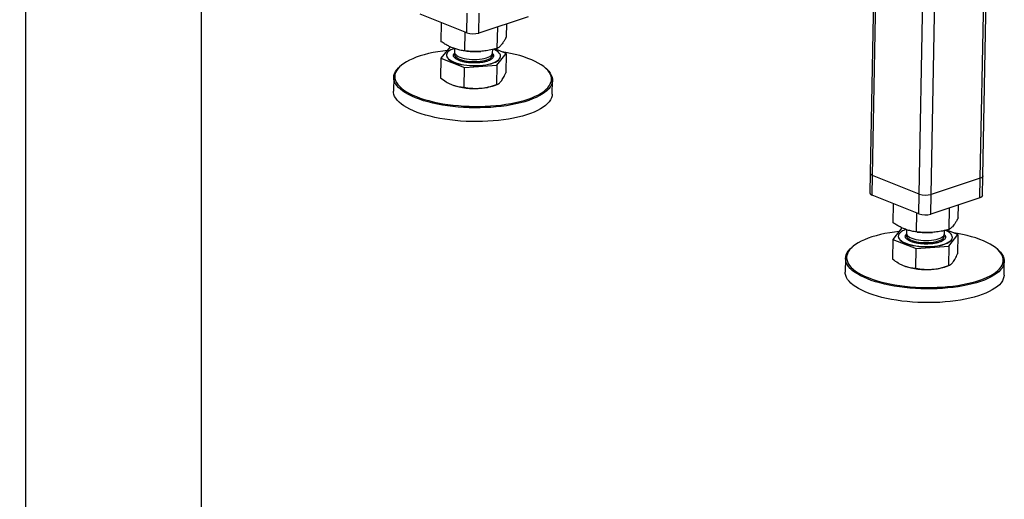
# Model space of a CAD drawing. Header units: millimetres. Extents: x 0 to 841, y 0 to 594.
# Tile 31 of 107: x 317 to 376, y 68 to 96. Entities that reach past the tile are written whole.
import ezdxf

# ---------------------------------------------------------------- set-up
doc = ezdxf.new("R2010")
doc.units = ezdxf.units.MM
doc.layers.add('COTES', color=1, linetype='Continuous')
doc.layers.add('TRAIT-FORT', color=4, linetype='Continuous', lineweight=25)
doc.styles.add('SLDTEXTSTYLE0', font='TXT', dxfattribs={"width": 0.75})
doc.dimstyles.new('SLDDIMSTYLE0', dxfattribs={"dimtxt": 2.5, "dimasz": 2, "dimexe": 0, "dimexo": 0.0625, "dimtad": 1, "dimlfac": 16, "dimrnd": 1e-09, "dimzin": 12, "dimdsep": 46, "dimtxsty": 'SLDTEXTSTYLE0', "dimsah": 1, "dimcen": 0.09, "dimadec": 0, "dimazin": 3, "dimtfac": 1, "dimtofl": 0, "dimtmove": 0, "dimatfit": 3, "dimfxl": 1, "dimfrac": 2, "dimtolj": 1, "dimtzin": 12, "dimarcsym": 0})

# ---------------------------------------------------------------- blocks, each defined once
blk = doc.blocks.new('_D_3')
at = {"layer": 'COTES', "color": 1, "transparency": 16777216}
for p, q in [((256.172, 199.67), (329.139, 199.67)), ((328.139, 199.67), (328.139, 28.545)), ((143.673, 28.545), (329.139, 28.545))]:
    blk.add_line(p, q, dxfattribs=at)
for points in [[(328.139, 199.67), (327.639, 197.67), (328.639, 197.67)], [(328.139, 28.545), (328.639, 30.545), (327.639, 30.545)]]:
    blk.add_solid(points, dxfattribs=at)
at = {"layer": 'COTES', "color": 1, "transparency": 16777216, "insert": (324.916, 110.413), "char_height": 2.5, "attachment_point": 1, "rotation": 90, "style": 'SLDTEXTSTYLE0'}
blk.add_mtext('2738', dxfattribs=at)
blk = doc.blocks.new('_D_4')
at = {"layer": 'COTES', "color": 1, "transparency": 16777216}
for p, q in [((299.297, 199.67), (318.789, 199.67)), ((317.789, 41.358), (317.789, 199.67)), ((299.297, 41.358), (318.789, 41.358))]:
    blk.add_line(p, q, dxfattribs=at)
for points in [[(317.789, 199.67), (317.289, 197.67), (318.289, 197.67)], [(317.789, 41.358), (318.289, 43.358), (317.289, 43.358)]]:
    blk.add_solid(points, dxfattribs=at)
at = {"layer": 'COTES', "color": 1, "transparency": 16777216, "insert": (314.566, 116.819), "char_height": 2.5, "attachment_point": 1, "rotation": 90, "style": 'SLDTEXTSTYLE0'}
blk.add_mtext('2533', dxfattribs=at)

msp = doc.modelspace()

# ---------------------------------------------------------------- linework, layer by layer
at = {"layer": 'TRAIT-FORT', "color": 4, "linetype": 'Continuous', "lineweight": 25}
for p, q in [((368.40211, 127.10991), (367.64369, 87.00283)), ((367.78101, 86.87384), (368.54259, 127.14799)), ((374.14183, 86.70913), (374.90438, 127.03433)), ((374.29757, 86.83751), (375.05865, 127.08519)), ((370.5344, 85.77114), (371.29057, 125.75931)), ((371.24115, 85.75284), (371.99797, 125.7747)), ((343.83897, 95.28977), (341.08559, 96.39247)), ((343.83897, 95.28977), (343.86098, 96.45357)), ((344.54573, 95.27147), (344.56774, 96.43527)), ((347.4464, 96.22776), (344.54573, 95.27147)), ((342.3225, 94.75875), (342.34386, 95.88854)), ((343.70594, 94.21741), (343.72706, 95.33459)), ((345.62963, 94.36336), (345.65371, 95.63674)), ((346.16988, 95.05063), (346.18427, 95.81166)), ((342.84423, 94.46631), (342.30397, 93.77903)), ((343.11058, 94.35437), (343.10657, 94.14206)), ((343.74578, 94.21281), (343.84171, 94.20202)), ((344.62381, 94.18723), (344.65908, 94.18985)), ((345.35617, 94.09952), (345.35995, 94.29944)), ((346.15136, 94.07092), (345.48912, 94.33005)), ((342.30397, 93.77903), (342.28214, 92.62431)), ((342.30397, 93.77903), (343.68741, 93.2377)), ((342.63098, 93.96681), (342.63076, 93.95517)), ((343.08542, 94.0732), (343.12103, 94.10637)), ((345.6111, 93.38364), (346.15136, 94.07092)), ((345.82457, 93.89478), (345.82479, 93.90642)), ((346.15136, 94.07092), (346.12952, 92.9162)), ((339.96034, 93.36746), (339.9019, 93.31928)), ((343.66557, 92.08298), (343.68741, 93.2377)), ((343.68741, 93.2377), (345.6111, 93.38364)), ((345.6111, 93.38364), (345.58927, 92.22892)), ((348.52743, 93.15617), (348.47086, 93.20653)), ((339.51536, 92.65777), (339.49996, 91.8431)), ((348.87328, 91.66585), (348.88869, 92.48052)), ((345.45838, 92.17884), (345.61762, 92.23832)), ((367.64369, 87.00283), (367.62168, 85.83902)), ((367.759, 85.71003), (367.78101, 86.87384)), ((370.5344, 85.77114), (367.78101, 86.87384)), ((374.14183, 86.70913), (371.24115, 85.75284)), ((374.11982, 85.54532), (374.14183, 86.70913)), ((374.27556, 85.67371), (374.29757, 86.83751)), ((370.51239, 84.60733), (367.759, 85.71003)), ((370.51239, 84.60733), (370.5344, 85.77114)), ((371.21915, 84.58903), (371.24115, 85.75284)), ((374.11982, 85.54532), (371.21915, 84.58903)), ((368.99592, 84.07631), (369.01728, 85.20611)), ((372.30305, 83.68092), (372.32713, 84.95431)), ((372.8433, 84.3682), (372.85769, 85.12922)), ((370.37935, 83.53498), (370.40048, 84.65215)), ((369.51764, 83.78388), (368.97739, 83.0966)), ((369.3044, 83.28438), (369.30418, 83.27274)), ((369.75884, 83.39077), (369.79445, 83.42394)), ((369.784, 83.67194), (369.77999, 83.45962)), ((370.4192, 83.53037), (370.51513, 83.51959)), ((371.29723, 83.5048), (371.3325, 83.50742)), ((372.02958, 83.41708), (372.03336, 83.617)), ((372.82477, 83.38848), (372.16253, 83.64762)), ((372.28452, 82.70121), (372.82477, 83.38848)), ((372.49798, 83.21234), (372.4982, 83.22398)), ((372.82477, 83.38848), (372.80294, 82.23377)), ((366.63376, 82.68503), (366.57532, 82.63684)), ((368.97739, 83.0966), (368.95555, 81.94188)), ((368.97739, 83.0966), (370.36083, 82.55526)), ((370.33899, 81.40054), (370.36083, 82.55526)), ((370.36083, 82.55526), (372.28452, 82.70121)), ((372.28452, 82.70121), (372.26268, 81.54649)), ((366.18878, 81.97533), (366.17338, 81.16066)), ((375.20085, 82.47373), (375.14428, 82.52409)), ((372.1318, 81.4964), (372.29104, 81.55588)), ((375.5467, 80.98341), (375.5621, 81.79808))]:
    msp.add_line(p, q, dxfattribs=at)
at = {"layer": 'TRAIT-FORT', "color": 4, "linetype": 'Continuous', "lineweight": 25, "flags": 128}
for points in [[(342.66863, 94.24293), (342.41192, 94.21105), (342.12206, 94.16704), (341.84211, 94.1157), (341.57342, 94.05726), (341.31726, 93.99201), (341.07485, 93.92026), (340.84735, 93.84235), (340.63584, 93.75864), (340.44133, 93.66954), (340.26475, 93.57548), (340.10694, 93.4769), (339.96864, 93.37427), (339.85053, 93.26808), (339.75316, 93.15884), (339.67699, 93.04706), (339.62239, 92.93329), (339.58963, 92.81805), (339.57884, 92.70191), (339.5901, 92.58541), (339.62334, 92.46911), (339.6784, 92.35357), (339.75502, 92.23933), (339.85284, 92.12694), (339.9714, 92.01693), (340.11012, 91.90983), (340.26834, 91.80616), (340.44532, 91.70639), (340.6402, 91.61101), (340.85206, 91.52048), (341.07989, 91.43522), (341.32261, 91.35565), (341.57905, 91.28213), (341.848, 91.21502), (342.12817, 91.15465), (342.41822, 91.10129), (342.71679, 91.0552), (343.02243, 91.01661), (343.33371, 90.98569), (343.64913, 90.96259), (343.96718, 90.94743), (344.28636, 90.94027), (344.60515, 90.94116), (344.92202, 90.95008), (345.23546, 90.96699), (345.54398, 90.99181), (345.84612, 91.02443), (346.14042, 91.06468), (346.42549, 91.11239), (346.69997, 91.16731), (346.96256, 91.22919), (347.21199, 91.29773), (347.44708, 91.37261), (347.66672, 91.45347), (347.86985, 91.53992), (348.0555, 91.63156), (348.2228, 91.72794), (348.37094, 91.8286), (348.49922, 91.93307), (348.60703, 92.04085), (348.69385, 92.15143), (348.75927, 92.26427), (348.80298, 92.37885), (348.82477, 92.4946), (348.82453, 92.61099), (348.80228, 92.72746), (348.7581, 92.84345), (348.69222, 92.95841), (348.60494, 93.07179), (348.49669, 93.18306), (348.36798, 93.29168), (348.21942, 93.39713), (348.05172, 93.49891), (347.86568, 93.59654), (347.66218, 93.68955), (347.44221, 93.7775), (347.20679, 93.85996), (346.95706, 93.93656), (346.69421, 94.00691), (346.41949, 94.07069), (346.13421, 94.12759), (345.90613, 94.16688)], [(343.08739, 94.36286), (342.99693, 94.32771), (342.88525, 94.27386), (342.79241, 94.21527), (342.71973, 94.15277), (342.66821, 94.08724), (342.63859, 94.01959), (342.63128, 93.95078), (342.64639, 93.88177), (342.68369, 93.81353), (342.74267, 93.74702), (342.8225, 93.68317), (342.92206, 93.62287), (343.03995, 93.56698), (343.17452, 93.51628), (343.32387, 93.47148), (343.48592, 93.43321), (343.65837, 93.40201), (343.83883, 93.37831), (344.02474, 93.36245), (344.21351, 93.35465), (344.40248, 93.35501), (344.589, 93.36355), (344.77044, 93.38012), (344.94428, 93.40451), (345.10805, 93.43637), (345.25947, 93.47525), (345.39641, 93.52061), (345.51694, 93.57181), (345.61938, 93.62812), (345.70229, 93.68877), (345.7645, 93.7529), (345.7645, 93.7529)], [(345.7645, 93.7529), (345.80514, 93.81961), (345.82363, 93.88796), (345.81973, 93.95699), (345.79348, 94.02574), (345.74525, 94.09323), (345.67572, 94.15853), (345.58587, 94.22071), (345.47695, 94.2789), (345.40493, 94.3108)], [(342.63076, 93.95517), (342.63106, 93.93914), (342.64617, 93.87013), (342.68347, 93.80189), (342.74245, 93.73538), (342.82228, 93.67153), (342.92184, 93.61123), (343.03973, 93.55534), (343.1743, 93.50464), (343.32365, 93.45984), (343.4857, 93.42157), (343.65815, 93.39037), (343.83861, 93.36667), (344.02452, 93.35081), (344.21329, 93.34301), (344.40226, 93.34338), (344.58878, 93.35191), (344.77022, 93.36849), (344.94406, 93.39287), (345.10783, 93.42473), (345.25925, 93.46361), (345.39619, 93.50897), (345.51672, 93.56017), (345.61916, 93.61649), (345.70207, 93.67714), (345.76428, 93.74126)], [(343.11873, 94.07881), (343.10471, 94.02611), (343.11074, 93.96884), (343.13853, 93.91208), (343.18755, 93.85692), (343.25684, 93.80445), (343.34505, 93.75568), (343.45046, 93.71157), (343.57103, 93.67297), (343.7044, 93.64064), (343.84799, 93.61519), (343.99899, 93.59714), (344.15446, 93.58683), (344.31139, 93.58446), (344.46671, 93.59007), (344.61741, 93.60356), (344.76054, 93.62467), (344.89333, 93.65298), (345.01319, 93.68795), (345.11779, 93.72889), (345.20508, 93.775), (345.27338, 93.82539), (345.32135, 93.87908), (345.34805, 93.93502), (345.35298, 93.99213), (345.34162, 94.03678)], [(343.10657, 94.14206), (343.10956, 94.10914), (343.13195, 94.05214), (343.17573, 93.99648), (343.24007, 93.94324), (343.32369, 93.89346), (343.42498, 93.8481), (343.54197, 93.80804), (343.67238, 93.77408), (343.81367, 93.74686), (343.96308, 93.72692), (344.11772, 93.71465), (344.27457, 93.71028), (344.43058, 93.7139), (344.58271, 93.72545), (344.72801, 93.74468), (344.86363, 93.77124), (344.98695, 93.8046), (345.09557, 93.84411), (345.18736, 93.88901), (345.26055, 93.93843), (345.3137, 93.99139)], [(345.3137, 93.99139), (345.34579, 94.04687), (345.35617, 94.09952)], [(348.52743, 93.15617), (348.55361, 93.13238), (348.66332, 93.01961), (348.75178, 92.9047), (348.81855, 92.78818), (348.86333, 92.67062), (348.88589, 92.55258), (348.88612, 92.43462), (348.86404, 92.3173), (348.81974, 92.20118), (348.75344, 92.08681), (348.66544, 91.97474), (348.55618, 91.8655), (348.42617, 91.75962), (348.27602, 91.65759), (348.10646, 91.55991), (347.9183, 91.46704), (347.71242, 91.37942), (347.48982, 91.29747), (347.25155, 91.22158), (346.99875, 91.15211), (346.73261, 91.08939), (346.45442, 91.03373), (346.1655, 90.98538), (345.86722, 90.94458), (345.561, 90.91152), (345.24831, 90.88636), (344.93063, 90.86922), (344.60948, 90.86018), (344.28639, 90.85929), (343.96289, 90.86654), (343.64054, 90.88191), (343.32086, 90.90531), (343.00538, 90.93665), (342.6956, 90.97577), (342.393, 91.02247), (342.09903, 91.07655), (341.81507, 91.13775), (341.54249, 91.20576), (341.28258, 91.28027), (341.03659, 91.36092), (340.80568, 91.44733), (340.59095, 91.53909), (340.39343, 91.63576), (340.21407, 91.73687), (340.05371, 91.84195), (339.91311, 91.95049), (339.79296, 92.06199), (339.69381, 92.17589), (339.61615, 92.29168), (339.56035, 92.40878), (339.52666, 92.52665), (339.51525, 92.64473), (339.52618, 92.76244), (339.55939, 92.87923), (339.61473, 92.99454), (339.69192, 93.10783), (339.79061, 93.21855), (339.9019, 93.31928)], [(345.69961, 90.1124), (345.38997, 90.08328), (345.07459, 90.06212), (344.75499, 90.04902), (344.43268, 90.04405), (344.10919, 90.04723), (343.78607, 90.05855), (343.46486, 90.07795), (343.14709, 90.10533), (342.83428, 90.14058), (342.52791, 90.18352), (342.22944, 90.23394), (341.9403, 90.29161), (341.66187, 90.35625), (341.39547, 90.42756), (341.14236, 90.50519), (340.90377, 90.58877), (340.68082, 90.67791), (340.47458, 90.77217), (340.28602, 90.87112), (340.11606, 90.97428), (339.96549, 91.08115), (339.83504, 91.19124), (339.72532, 91.30401), (339.63687, 91.41892), (339.57009, 91.53544), (339.52532, 91.65299), (339.50276, 91.77103), (339.49996, 91.8431)], [(348.87328, 91.66585), (348.86246, 91.56118), (348.82925, 91.44439), (348.77392, 91.32907), (348.69672, 91.21579), (348.59803, 91.10507), (348.47832, 90.99744), (348.33816, 90.89343), (348.17822, 90.79351), (347.99925, 90.69818), (347.80211, 90.60788), (347.58774, 90.52304), (347.35717, 90.44407), (347.11148, 90.37135), (346.85186, 90.30522), (346.57954, 90.24599), (346.29581, 90.19396), (346.00204, 90.14936), (345.69961, 90.1124)], [(374.29757, 86.83751), (374.29741, 86.83403), (374.28527, 86.79877), (374.25438, 86.76537), (374.20595, 86.7351), (374.14183, 86.70913)], [(374.29757, 86.83751), (374.29741, 86.83403), (374.28527, 86.79877), (374.25438, 86.76537), (374.20595, 86.7351), (374.14183, 86.70913)], [(374.27556, 85.67371), (374.2754, 85.67022), (374.26326, 85.63496), (374.23238, 85.60156), (374.18394, 85.57129), (374.11982, 85.54532)], [(369.34205, 83.56049), (369.08533, 83.52861), (368.79547, 83.48461), (368.51553, 83.43326), (368.24684, 83.37483), (367.99068, 83.30958), (367.74827, 83.23782), (367.52077, 83.15991), (367.30926, 83.0762), (367.11475, 82.98711), (366.93817, 82.89305), (366.78036, 82.79446), (366.64206, 82.69183), (366.52395, 82.58564), (366.42658, 82.4764), (366.35041, 82.36463), (366.29581, 82.25085), (366.26304, 82.13562), (366.25226, 82.01947), (366.26352, 81.90298), (366.29675, 81.78668), (366.35182, 81.67113), (366.42844, 81.55689), (366.52626, 81.4445), (366.64482, 81.3345), (366.78353, 81.2274), (366.94176, 81.12372), (367.11873, 81.02395), (367.31362, 80.92858), (367.52548, 80.83805), (367.75331, 80.75279), (367.99602, 80.67321), (368.25247, 80.59969), (368.52141, 80.53259), (368.80158, 80.47221), (369.09164, 80.41885), (369.39021, 80.37276), (369.69585, 80.33417), (370.00713, 80.30325), (370.32254, 80.28016), (370.6406, 80.26499), (370.95978, 80.25784), (371.27857, 80.25872), (371.59543, 80.26764), (371.90888, 80.28455), (372.2174, 80.30937), (372.51953, 80.34199), (372.81384, 80.38225), (373.09891, 80.42995), (373.37339, 80.48487), (373.63597, 80.54675), (373.88541, 80.6153), (374.1205, 80.69018), (374.34014, 80.77103), (374.54327, 80.85749), (374.72892, 80.94912), (374.89622, 81.0455), (375.04436, 81.14617), (375.17264, 81.25064), (375.28045, 81.35842), (375.36727, 81.46899), (375.43269, 81.58184), (375.4764, 81.69641), (375.49819, 81.81217), (375.49795, 81.92856), (375.47569, 82.04502), (375.43152, 82.16101), (375.36563, 82.27598), (375.27836, 82.38936), (375.17011, 82.50062), (375.04139, 82.60924), (374.89283, 82.71469), (374.72513, 82.81647), (374.53909, 82.9141), (374.3356, 83.00711), (374.11562, 83.09506), (373.88021, 83.17753), (373.63048, 83.25412), (373.36763, 83.32447), (373.09291, 83.38825), (372.80763, 83.44515), (372.57954, 83.48444)], [(369.30418, 83.27274), (369.30448, 83.25671), (369.31959, 83.1877), (369.35689, 83.11946), (369.41587, 83.05294), (369.4957, 82.98909), (369.59526, 82.9288), (369.71315, 82.87291), (369.84772, 82.82221), (369.99707, 82.77741), (370.15911, 82.73914), (370.33157, 82.70793), (370.51202, 82.68424), (370.69794, 82.66837), (370.88671, 82.66057), (371.07567, 82.66094), (371.26219, 82.66947), (371.44364, 82.68605), (371.61747, 82.71044), (371.78125, 82.7423), (371.93267, 82.78118), (372.06961, 82.82654), (372.19014, 82.87773), (372.29258, 82.93405), (372.37549, 82.9947), (372.4377, 83.05883)], [(369.76081, 83.68042), (369.67035, 83.64527), (369.55866, 83.59142), (369.46583, 83.53283), (369.39314, 83.47034), (369.34163, 83.4048), (369.31201, 83.33716), (369.3047, 83.26834), (369.31981, 83.19933), (369.35711, 83.13109), (369.41609, 83.06458), (369.49592, 83.00073), (369.59548, 82.94044), (369.71337, 82.88455), (369.84794, 82.83385), (369.99729, 82.78905), (370.15933, 82.75078), (370.33179, 82.71957), (370.51224, 82.69587), (370.69816, 82.68001), (370.88693, 82.67221), (371.07589, 82.67258), (371.26241, 82.68111), (371.44386, 82.69769), (371.61769, 82.72208), (371.78147, 82.75394), (371.93289, 82.79282), (372.06983, 82.83817), (372.19036, 82.88937), (372.2928, 82.94569), (372.37571, 83.00634), (372.43792, 83.07047), (372.43792, 83.07047)], [(369.79216, 83.39639), (369.77813, 83.34368), (369.78416, 83.28641), (369.81195, 83.22964), (369.86097, 83.17449), (369.93026, 83.12201), (370.01846, 83.07325), (370.12388, 83.02914), (370.24445, 82.99054), (370.37782, 82.9582), (370.5214, 82.93276), (370.6724, 82.91471), (370.82788, 82.90439), (370.98481, 82.90202), (371.14013, 82.90764), (371.29082, 82.92113), (371.43396, 82.94224), (371.56675, 82.97055), (371.68661, 83.00551), (371.7912, 83.04645), (371.8785, 83.09256), (371.9468, 83.14295), (371.99476, 83.19664), (372.02147, 83.25259), (372.0264, 83.30969), (372.01503, 83.35436)], [(369.77999, 83.45962), (369.78298, 83.4267), (369.80537, 83.36971), (369.84915, 83.31405), (369.91348, 83.26081), (369.99711, 83.21102), (370.0984, 83.16566), (370.21539, 83.12561), (370.3458, 83.09164), (370.48708, 83.06443), (370.6365, 83.04449), (370.79114, 83.03221), (370.94799, 83.02785), (371.104, 83.03147), (371.25613, 83.04301), (371.40142, 83.06225), (371.53705, 83.0888), (371.66037, 83.12216), (371.76898, 83.16168), (371.86078, 83.20658), (371.93396, 83.25599), (371.98712, 83.30895)], [(371.98712, 83.30895), (372.01921, 83.36443), (372.02958, 83.41708)], [(372.43792, 83.07047), (372.47855, 83.13717), (372.49705, 83.20552), (372.49315, 83.27455), (372.4669, 83.3433), (372.41867, 83.4108), (372.34914, 83.47609), (372.25929, 83.53827), (372.15037, 83.59647), (372.07835, 83.62836)], [(375.20085, 82.47373), (375.22703, 82.44994), (375.33674, 82.33717), (375.4252, 82.22226), (375.49197, 82.10575), (375.53674, 81.98819), (375.5593, 81.87015), (375.55954, 81.75218), (375.53746, 81.63486), (375.49316, 81.51874), (375.42686, 81.40437), (375.33886, 81.2923), (375.2296, 81.18307), (375.09958, 81.07718), (374.94944, 80.97516), (374.77988, 80.87747), (374.59172, 80.7846), (374.38584, 80.69698), (374.16324, 80.61503), (373.92497, 80.53914), (373.67216, 80.46967), (373.40603, 80.40695), (373.12784, 80.35129), (372.83892, 80.30294), (372.54064, 80.26214), (372.23442, 80.22908), (371.92173, 80.20392), (371.60405, 80.18678), (371.2829, 80.17774), (370.95981, 80.17685), (370.63631, 80.1841), (370.31396, 80.19947), (369.99428, 80.22288), (369.6788, 80.25421), (369.36902, 80.29333), (369.06642, 80.34004), (368.77244, 80.39412), (368.48849, 80.45531), (368.21591, 80.52332), (367.956, 80.59783), (367.71, 80.67849), (367.47909, 80.7649), (367.26437, 80.85665), (367.06685, 80.95332), (366.88749, 81.05443), (366.72712, 81.15951), (366.58653, 81.26806), (366.46637, 81.37955), (366.36723, 81.49346), (366.28957, 81.60924), (366.23376, 81.72635), (366.20008, 81.84422), (366.18867, 81.96229), (366.1996, 82.08), (366.23281, 82.19679), (366.28814, 82.31211), (366.36534, 82.42539), (366.46403, 82.53611), (366.57532, 82.63684)], [(372.37302, 79.42997), (372.06339, 79.40084), (371.74801, 79.37968), (371.42841, 79.36658), (371.10609, 79.36161), (370.78261, 79.36479), (370.45949, 79.37611), (370.13828, 79.39551), (369.82051, 79.4229), (369.5077, 79.45814), (369.20133, 79.50108), (368.90286, 79.55151), (368.61372, 79.60918), (368.33529, 79.67382), (368.06888, 79.74512), (367.81578, 79.82275), (367.57719, 79.90633), (367.35424, 79.99547), (367.14799, 80.08974), (366.95944, 80.18868), (366.78947, 80.29184), (366.63891, 80.39872), (366.50845, 80.5088), (366.39874, 80.62157), (366.31028, 80.73649), (366.24351, 80.853), (366.19874, 80.97056), (366.17618, 81.0886), (366.17338, 81.16066)], [(375.5467, 80.98341), (375.53588, 80.87874), (375.50267, 80.76195), (375.44734, 80.64664), (375.37014, 80.53335), (375.27145, 80.42263), (375.15174, 80.31501), (375.01158, 80.21099), (374.85163, 80.11108), (374.67266, 80.01574), (374.47553, 79.92544), (374.26116, 79.84061), (374.03059, 79.76164), (373.7849, 79.68892), (373.52528, 79.62278), (373.25296, 79.56356), (372.96923, 79.51152), (372.67545, 79.46692), (372.37302, 79.42997)]]:
    msp.add_lwpolyline(points, dxfattribs=at)
at = {"layer": 'TRAIT-FORT', "color": 4, "linetype": 'Continuous', "lineweight": 25}
for centre, radius, start, end in [((344.22117, 96.39371), 1.16823, 250.9033663, 286.1299785), ((344.31245, 98.40842), 4.23265, 263.6146796, 274.2186583), ((345.5753, 93.90408), 0.24944, 319.2543097, 357.8640345), ((344.26256, 95.9981), 4.00149, 251.1717962, 275.1926803), ((344.44725, 95.08391), 3.07601, 273.3075226, 289.1907942), ((367.81371, 87.04625), 0.17548, 194.3247694, 259.2611075), ((367.7917, 85.88244), 0.17548, 194.3247694, 259.2611075), ((370.9166, 86.87508), 1.16823, 250.9033663, 286.1299785), ((370.89459, 85.71127), 1.16823, 250.9033663, 286.1299785), ((370.98586, 87.72598), 4.23265, 263.6146796, 274.2186583), ((372.24871, 83.22164), 0.24944, 319.2543097, 357.8640345), ((370.93598, 85.31566), 4.00149, 251.1717962, 275.1926803), ((371.12066, 84.40148), 3.07601, 273.3075226, 289.1907942)]:
    msp.add_arc(centre, radius, start, end, dxfattribs=at)
for points, knots in [([(343.70594, 94.21741), (343.61316, 94.23075), (343.43745, 94.25601), (343.17965, 94.32463), (342.9513, 94.40914), (342.73994, 94.5087), (342.53524, 94.62135), (342.39571, 94.71146), (342.3225, 94.75875)], [0, 0, 0, 0, 0.20206835, 0.38269984, 0.55531458, 0.69299169, 0.83889419, 1, 1, 1, 1]), ([(346.16988, 95.05063), (346.13339, 94.98196), (346.06427, 94.85191), (345.96323, 94.69211), (345.874, 94.5739), (345.79165, 94.48548), (345.71209, 94.41579), (345.65801, 94.3814), (345.62963, 94.36336)], [0, 0, 0, 0, 0.20206835, 0.38269984, 0.55531458, 0.69299169, 0.83889419, 1, 1, 1, 1]), ([(345.62963, 94.36336), (345.50079, 94.33082), (345.25678, 94.2692), (344.89855, 94.21004), (344.58105, 94.18115), (344.28703, 94.17556), (344.00215, 94.18621), (343.80788, 94.20667), (343.70594, 94.21741)], [0, 0, 0, 0, 0.20206835, 0.38269984, 0.55531458, 0.69299169, 0.83889419, 1, 1, 1, 1]), ([(345.37035, 93.80003), (345.34693, 93.77539), (345.29868, 93.72463), (345.17487, 93.65559), (345.01153, 93.59449), (344.81127, 93.54649), (344.62337, 93.52009), (344.4668, 93.50791), (344.31178, 93.50182), (344.12154, 93.50463), (343.90282, 93.52309), (343.69513, 93.55562), (343.49953, 93.60311), (343.32479, 93.66577), (343.18407, 93.74102), (343.10326, 93.81086), (343.06272, 93.86862), (343.03933, 93.92549), (343.03639, 93.99511), (343.0694, 94.04768), (343.08542, 94.0732)], [0, 0, 0, 0, 0.0582484, 0.11998585, 0.18428997, 0.24995872, 0.31562747, 0.34781639, 0.38001415, 0.4417516, 0.5, 0.5582484, 0.61998585, 0.68428997, 0.74995872, 0.81562747, 0.84781639, 0.88001415, 0.9417516, 1, 1, 1, 1]), ([(345.34129, 94.06434), (345.3482, 94.05871), (345.37171, 94.03952), (345.39203, 94.00448), (345.41699, 93.94781), (345.41922, 93.87809), (345.38632, 93.82554), (345.37035, 93.80003)], [0, 0, 0, 0, 0.067709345, 0.230474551, 0.393284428, 0.705463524, 1, 1, 1, 1]), ([(342.28214, 92.62431), (342.39373, 92.54153), (342.562, 92.4167), (342.79389, 92.28622), (342.91194, 92.23594), (342.97115, 92.21072)], [0, 0, 0, 0, 0.49525132, 0.7468182, 1, 1, 1, 1]), ([(345.58927, 92.22892), (345.6324, 92.2459), (345.69744, 92.27149), (345.78754, 92.34761), (345.83359, 92.40223), (345.85669, 92.42964)], [0, 0, 0, 0, 0.49525132, 0.7468182, 1, 1, 1, 1]), ([(345.85669, 92.42964), (345.90209, 92.49442), (345.9939, 92.62542), (346.08398, 92.81857), (346.12952, 92.9162)], [0, 0, 0, 0, 0.49451073, 1, 1, 1, 1]), ([(342.97115, 92.21072), (343.08719, 92.17257), (343.32185, 92.09542), (343.55017, 92.08716), (343.66557, 92.08298)], [0, 0, 0, 0, 0.49451073, 1, 1, 1, 1]), ([(343.66557, 92.08298), (343.82103, 92.056), (344.05545, 92.01531), (344.37819, 92.0004), (344.54237, 92.00881), (344.62472, 92.01302)], [0, 0, 0, 0, 0.49525132, 0.7468182, 1, 1, 1, 1]), ([(344.62472, 92.01302), (344.78602, 92.03245), (345.11221, 92.07174), (345.42909, 92.17615), (345.58927, 92.22892)], [0, 0, 0, 0, 0.49451073, 1, 1, 1, 1]), ([(372.8433, 84.3682), (372.80681, 84.29953), (372.73769, 84.16947), (372.63665, 84.00967), (372.54742, 83.89146), (372.46507, 83.80305), (372.3855, 83.73336), (372.33142, 83.69897), (372.30305, 83.68092)], [0, 0, 0, 0, 0.20206835, 0.38269984, 0.55531458, 0.69299169, 0.83889419, 1, 1, 1, 1]), ([(370.37935, 83.53498), (370.28658, 83.54832), (370.11087, 83.57358), (369.85307, 83.64219), (369.62472, 83.7267), (369.41336, 83.82627), (369.20865, 83.93892), (369.06913, 84.02903), (368.99592, 84.07631)], [0, 0, 0, 0, 0.20206835, 0.38269984, 0.55531458, 0.69299169, 0.83889419, 1, 1, 1, 1]), ([(372.04377, 83.11759), (372.02034, 83.09295), (371.97209, 83.0422), (371.84829, 82.97315), (371.68494, 82.91206), (371.48469, 82.86406), (371.29679, 82.83766), (371.14022, 82.82547), (370.9852, 82.81938), (370.79496, 82.82219), (370.57624, 82.84065), (370.36855, 82.87318), (370.17295, 82.92067), (369.99821, 82.98333), (369.85749, 83.05858), (369.77668, 83.12843), (369.73614, 83.18618), (369.71275, 83.24305), (369.7098, 83.31268), (369.74281, 83.36525), (369.75884, 83.39077)], [0, 0, 0, 0, 0.0582484, 0.11998585, 0.18428997, 0.24995872, 0.31562747, 0.34781639, 0.38001415, 0.4417516, 0.5, 0.5582484, 0.61998585, 0.68428997, 0.74995872, 0.81562747, 0.84781639, 0.88001415, 0.9417516, 1, 1, 1, 1]), ([(372.30305, 83.68092), (372.17421, 83.64838), (371.9302, 83.58676), (371.57196, 83.5276), (371.25447, 83.49871), (370.96045, 83.49312), (370.67557, 83.50377), (370.4813, 83.52424), (370.37935, 83.53498)], [0, 0, 0, 0, 0.20206835, 0.38269984, 0.55531458, 0.69299169, 0.83889419, 1, 1, 1, 1]), ([(372.01471, 83.38191), (372.02162, 83.37627), (372.04513, 83.35709), (372.06545, 83.32205), (372.09041, 83.26537), (372.09264, 83.19566), (372.05974, 83.1431), (372.04377, 83.11759)], [0, 0, 0, 0, 0.067709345, 0.230474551, 0.393284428, 0.705463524, 1, 1, 1, 1]), ([(372.53011, 81.7472), (372.57551, 81.81198), (372.66731, 81.94299), (372.7574, 82.13613), (372.80294, 82.23377)], [0, 0, 0, 0, 0.49451073, 1, 1, 1, 1]), ([(368.95555, 81.94188), (369.06714, 81.8591), (369.23542, 81.73426), (369.46731, 81.60378), (369.58536, 81.5535), (369.64457, 81.52828)], [0, 0, 0, 0, 0.49525132, 0.7468182, 1, 1, 1, 1]), ([(369.64457, 81.52828), (369.76061, 81.49013), (369.99527, 81.41298), (370.22358, 81.40472), (370.33899, 81.40054)], [0, 0, 0, 0, 0.49451073, 1, 1, 1, 1]), ([(370.33899, 81.40054), (370.49445, 81.37356), (370.72887, 81.33288), (371.05161, 81.31797), (371.21578, 81.32637), (371.29814, 81.33059)], [0, 0, 0, 0, 0.49525132, 0.7468182, 1, 1, 1, 1]), ([(371.29814, 81.33059), (371.45944, 81.35002), (371.78563, 81.38931), (372.10251, 81.49371), (372.26268, 81.54649)], [0, 0, 0, 0, 0.49451073, 1, 1, 1, 1]), ([(372.26268, 81.54649), (372.30582, 81.56346), (372.37085, 81.58905), (372.46096, 81.66517), (372.50701, 81.7198), (372.53011, 81.7472)], [0, 0, 0, 0, 0.49525132, 0.7468182, 1, 1, 1, 1])]:
    msp.add_open_spline(points, degree=3, knots=knots, dxfattribs=at)

# ---------------------------------------------------------------- dimensions: what is measured, and where the dimension line sits
at = {"layer": 'COTES', "color": 1}
for base, p1, p2, picture, middle in [((328.1385, 28.54505), (255.17216, 199.67005), (142.67278, 28.54505), '_D_3', (328.1385, 114.10755)), ((317.7889, 199.67005), (298.29716, 41.35755), (298.29716, 199.67005), '_D_4', (317.7889, 120.5138))]:
    dim = msp.add_linear_dim(base=base, p1=p1, p2=p2, angle=90, dimstyle='SLDDIMSTYLE0', dxfattribs=at)
    dim.commit()
    dim.dimension.update_dxf_attribs({"geometry": picture, "text_midpoint": middle, "dimtype": 160})

doc.saveas('drawing.dxf')
